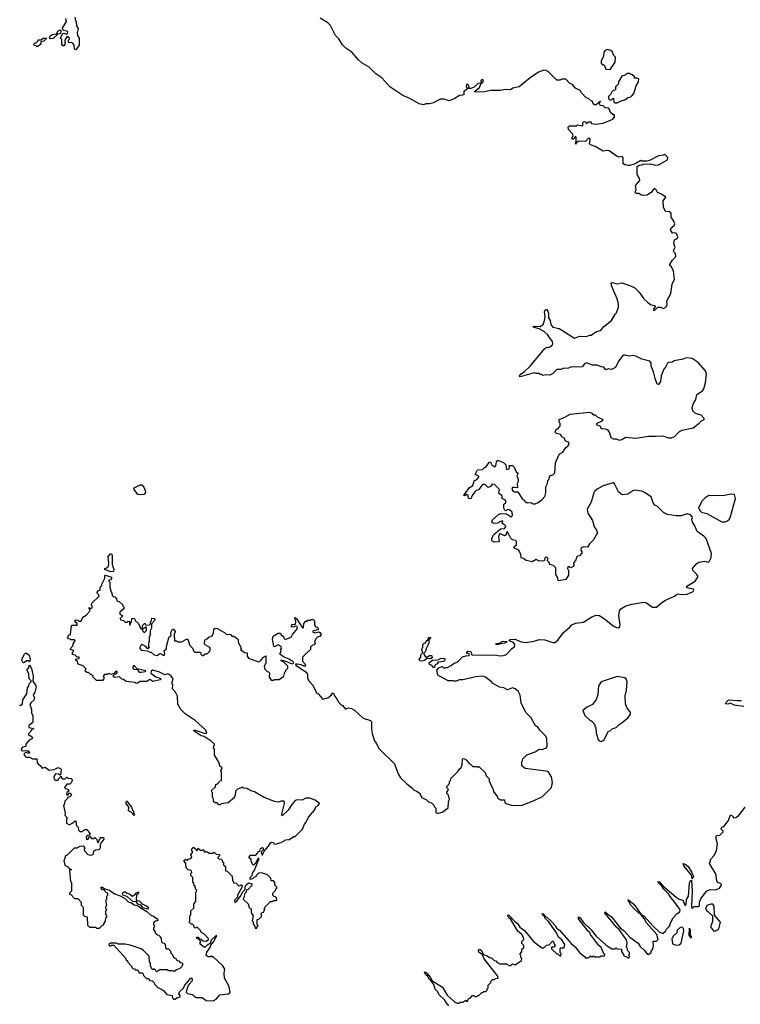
# Model space of a CAD drawing. Extents: x 2219101 to 2444320, y 201258 to 358766.
# Tile 114 of 256: x 2295357 to 2302653, y 291279 to 301254. Entities that reach past the tile are written whole.
import ezdxf

# ---------------------------------------------------------------- set-up
doc = ezdxf.new("R2010")
doc.units = 0

msp = doc.modelspace()

# ---------------------------------------------------------------- linework, layer by layer
at = {"layer": '0CON10XD'}
for points in [[(2295925, 300950), (2295910, 300955), (2295907.5, 300995), (2295898.3, 301008.3), (2295881.7, 301021.7), (2295855, 301020), (2295850, 301025), (2295850, 301045), (2295858.3, 301051.7), (2295860, 301065), (2295845, 301080), (2295835, 301080), (2295812.5, 301045), (2295813, 301023), (2295820, 301015), (2295805, 300990), (2295795, 300990), (2295783.3, 301005), (2295781.7, 301051.7), (2295770, 301065), (2295790, 301110), (2295805, 301116.7), (2295835, 301107.5), (2295840, 301115), (2295842.5, 301135), (2295803.8, 301143.8), (2295793.3, 301153.3), (2295790.7, 301169.3), (2295830, 301235), (2295822.5, 301265)], [(2295915, 301280), (2295923, 301243), (2295930, 301235), (2295933, 301193), (2295947.5, 301165), (2295940, 301125), (2295943, 301093), (2295960, 301065), (2295960, 300995), (2295925, 300950)], [(2300728.6, 298025), (2300701.4, 298065), (2300670.7, 298090.7), (2300615, 298122.9), (2300565, 298134.2), (2300552.5, 298145), (2300575, 298150), (2300625, 298145.7), (2300655.7, 298165), (2300670, 298205), (2300675.7, 298245), (2300668.8, 298295), (2300681.7, 298318.3), (2300695, 298316.7), (2300705, 298302.5), (2300711.7, 298281.7), (2300710, 298235), (2300727.5, 298205), (2300734.2, 298165), (2300755, 298140), (2300817.5, 298125), (2300975, 298027.5), (2301025, 298048.8), (2301095, 298044), (2301125, 298057.5), (2301141.7, 298058.3), (2301189.5, 298090.5), (2301235, 298104.3), (2301248.8, 298115), (2301266.1, 298143.9), (2301350, 298205), (2301385, 298270), (2301400, 298285), (2301419.3, 298340.7), (2301420, 298375), (2301407.3, 298427.3), (2301351.2, 298551.2), (2301343.8, 298585), (2301355, 298591.2), (2301405, 298577.5), (2301435, 298583.3), (2301455, 298587.5), (2301475, 298582.5), (2301535, 298562.5), (2301586.4, 298536.4), (2301627.5, 298495), (2301675, 298427.5), (2301715, 298387.5), (2301745, 298370), (2301790, 298355), (2301790, 298345), (2301772.5, 298325), (2301775, 298310), (2301785, 298307.5), (2301818.3, 298341.7), (2301845, 298340), (2301875, 298326.7), (2301898.3, 298341.7), (2301912.5, 298365), (2301910, 298405), (2301949.3, 298480.7), (2301963.3, 298575), (2301987.5, 298625), (2301977.5, 298705), (2301955, 298750), (2301940, 298765), (2301940, 298775), (2301962.5, 298815), (2302000, 298855), (2301996.2, 298885), (2301980.8, 298900.8), (2301976.2, 298915), (2301992.5, 298945), (2301980, 298985), (2301987.5, 299022.5), (2302015, 299038.8), (2302021.4, 299055), (2302006.3, 299086.3), (2301985, 299096), (2301965, 299092.5), (2301947.5, 299125), (2301952.5, 299145), (2301981.7, 299168.3), (2301988.8, 299185), (2301981.4, 299211.4), (2301954, 299254), (2301951.9, 299295), (2301935, 299308.9), (2301895, 299311.2), (2301873.8, 299355), (2301870.7, 299419.3), (2301897.5, 299455), (2301856.1, 299486.1), (2301815, 299502.5), (2301800.3, 299530.3), (2301785, 299541.2), (2301772.3, 299537.7), (2301753, 299507), (2301710, 299475), (2301665, 299473.3), (2301645, 299480), (2301625, 299493.8), (2301593.8, 299493.8), (2301586.7, 299505), (2301598.8, 299535), (2301592.5, 299575), (2301634.1, 299625.9), (2301630.8, 299645), (2301610, 299685), (2301607.5, 299765), (2301628.3, 299781.7), (2301655, 299782.5), (2301665, 299790), (2301745, 299792.5), (2301795, 299780), (2301825, 299782.5), (2301915, 299832.5), (2301918.3, 299858.3), (2301885, 299890), (2301875, 299880), (2301825, 299873.3), (2301735, 299827.5), (2301705, 299820), (2301655, 299820), (2301645, 299827.5), (2301586.7, 299793.3), (2301535, 299776.2), (2301516.4, 299776.4), (2301483.6, 299783.6), (2301467.5, 299795), (2301466, 299855), (2301457.1, 299867.1), (2301425, 299862), (2301405, 299867.1), (2301325.9, 299925.9), (2301305, 299928.8), (2301265, 299921.2), (2301185, 299970), (2301135.9, 299985.9), (2301126.4, 299996.4), (2301133.9, 300043.9), (2301125, 300053.8), (2301111.4, 300048.6), (2301085, 300020), (2301015, 300023.3), (2301002.5, 300017.5), (2300983, 299993), (2300992.5, 300025), (2300990, 300065), (2300985, 300070), (2300960, 300045), (2300950, 300045), (2300950, 300065), (2300960, 300075), (2300957.5, 300095), (2300915, 300140), (2300910, 300165), (2300923, 300177), (2300995, 300180), (2301005, 300190), (2301055, 300180), (2301060, 300185), (2301057.5, 300205), (2301065, 300217.5), (2301075, 300222.5), (2301085, 300217.5), (2301095, 300200), (2301115, 300217.5), (2301135, 300220), (2301145, 300202.5), (2301187, 300197), (2301265, 300204), (2301363.6, 300246.4), (2301380, 300265), (2301378.3, 300288.3), (2301365, 300290), (2301340, 300315), (2301330, 300345), (2301318.3, 300358.3), (2301285, 300360), (2301265, 300380), (2301232.5, 300385), (2301228.3, 300411.7), (2301238.3, 300428.3), (2301195, 300392.5), (2301175, 300390), (2301163, 300403), (2301155, 300430), (2301145, 300430), (2301117, 300457), (2301093.6, 300463.6), (2301043.6, 300513.6), (2301030, 300535), (2300985, 300560), (2300955, 300597.5), (2300927, 300607), (2300885, 300650), (2300845, 300650), (2300825, 300640), (2300795, 300642.5), (2300707.7, 300727.7), (2300685, 300740), (2300665, 300741.2), (2300608.8, 300721.2), (2300526.7, 300665), (2300415, 300573.8), (2300349.5, 300560.5), (2300326.4, 300543.6), (2300275, 300546.7), (2300225, 300536.7), (2300125, 300536.7), (2300063.6, 300523.6), (2299965, 300520), (2299960, 300525), (2300011.7, 300568.3), (2300030, 300610), (2300045, 300620), (2300051.7, 300641.7), (2300035, 300648), (2300024.2, 300635), (2300030, 300610), (2299995, 300606), (2299959.5, 300570.5), (2299925, 300556.7), (2299908.3, 300558.3), (2299900, 300565), (2299906.7, 300573.3), (2299902, 300592), (2299895, 300598.8), (2299881.7, 300598.3), (2299877, 300577), (2299890, 300555), (2299855, 300527.5), (2299853, 300497), (2299841.7, 300488.3), (2299810, 300485), (2299763.6, 300456.4), (2299705, 300433.3), (2299655, 300447.5), (2299615, 300447.5), (2299545, 300412.5), (2299505, 300402.5), (2299468.3, 300401.7), (2299445, 300392.5), (2299403, 300403), (2299306.1, 300456.1), (2299236.4, 300486.4), (2299103.6, 300573.6), (2299022.5, 300665), (2298964.1, 300704.1), (2298895, 300772.5), (2298825, 300813.3), (2298785, 300850), (2298721.2, 300925), (2298657.5, 300965), (2298625, 300997.5), (2298588.3, 301058.3), (2298553.9, 301093.9), (2298503.3, 301195), (2298475, 301223.3), (2298399.3, 301269.3)], [(2295665, 301060), (2295660, 301065), (2295665, 301090), (2295685, 301102.5), (2295728.3, 301111.7), (2295745, 301140), (2295765, 301150), (2295771.7, 301141.7), (2295770, 301115), (2295741.7, 301108.3), (2295695, 301063.3), (2295665, 301060)], [(2295535, 300980), (2295525, 300990), (2295501.7, 300991.7), (2295500, 301005), (2295511.7, 301018.3), (2295525, 301020), (2295540, 301035), (2295545, 301050), (2295575, 301050), (2295593.6, 301066.4), (2295630, 301065), (2295600, 301035), (2295571.7, 301028.3), (2295570, 301005), (2295535, 300980)], [(2301335, 300750), (2301387.5, 300825), (2301390, 300875), (2301370, 300895), (2301358.3, 300928.3), (2301341.7, 300941.7), (2301305, 300952.5), (2301285, 300942.5), (2301270, 300925), (2301267, 300883), (2301242.5, 300835), (2301242.5, 300815), (2301255, 300800), (2301265, 300800), (2301278.3, 300788.3), (2301291.7, 300751.7), (2301335, 300750)], [(2301385, 300410), (2301405, 300412.5), (2301445, 300432.5), (2301485, 300442.5), (2301513, 300467), (2301545, 300473.3), (2301555, 300482.5), (2301573.6, 300506.4), (2301600, 300585), (2301622.5, 300625), (2301623.9, 300653.9), (2301605, 300662.5), (2301583, 300663), (2301580, 300675), (2301555, 300700), (2301545, 300700), (2301535, 300710), (2301503, 300707), (2301487, 300693), (2301455, 300680), (2301420, 300625), (2301420, 300605), (2301390, 300575), (2301388.3, 300541.7), (2301355, 300530), (2301340, 300495), (2301320, 300475), (2301320, 300455), (2301331.7, 300441.7), (2301348.3, 300441.7), (2301365, 300460), (2301370, 300455), (2301371.7, 300421.7), (2301385, 300410)], [(2300645, 293860), (2300691.7, 293878.3), (2300697.5, 293895), (2300692.5, 293975), (2300679.3, 293999.3), (2300622.5, 294055), (2300607.5, 294085), (2300580.7, 294100.7), (2300535, 294180), (2300482.5, 294235), (2300432.5, 294335), (2300425, 294410), (2300403, 294453), (2300372.5, 294475), (2300345, 294486.2), (2300295, 294466.7), (2300260, 294485), (2300215, 294492.5), (2300145, 294533.3), (2300135, 294546.7), (2300072.3, 294592.3), (2300045, 294603.8), (2299975, 294596.2), (2299845, 294567.5), (2299805, 294566.7), (2299775, 294552.5), (2299755, 294552.5), (2299745, 294557.5), (2299695, 294557.5), (2299590, 294615), (2299580, 294665), (2299601.7, 294688.3), (2299635, 294700), (2299655, 294680), (2299665, 294690), (2299687, 294693), (2299725, 294710), (2299745, 294730), (2299795, 294752.5), (2299841.7, 294798.3), (2299875, 294810), (2299907, 294813), (2299910, 294825), (2299880, 294835), (2299895, 294857.1), (2299923.3, 294855), (2299935, 294820), (2300135, 294816.7), (2300175, 294821.2), (2300215, 294811.2), (2300255, 294813.3), (2300286.1, 294823.9), (2300340, 294885), (2300365, 294900), (2300368.6, 294925), (2300358.1, 294945), (2300311.7, 294961.7), (2300324, 294975), (2300375, 294978.9), (2300425, 294954.2), (2300475, 294943.3), (2300565, 294956.7), (2300615, 294976.2), (2300675, 294971.2), (2300755, 294946.2), (2300775, 294946.2), (2300805, 294966.7), (2300863.3, 295045), (2300923.9, 295096.1), (2300946.4, 295123.6), (2300985, 295140), (2301065, 295151.2), (2301150, 295205), (2301195, 295220), (2301228.6, 295218.6), (2301292.5, 295175), (2301365, 295113.3), (2301400, 295095), (2301416.4, 295093.6), (2301432.5, 295105), (2301436.1, 295123.9), (2301424, 295215), (2301430, 295265), (2301443.3, 295285), (2301494.6, 295315.4), (2301555, 295331.4), (2301673.6, 295353.6), (2301695, 295350), (2301765, 295303.8), (2301805, 295301.2), (2301859.5, 295350.5), (2301895, 295373.8), (2301985, 295413.3), (2302008.3, 295431.7), (2302025, 295436.7), (2302055, 295430), (2302115, 295433.3), (2302175, 295462.5), (2302182.5, 295475), (2302177.5, 295485), (2302110, 295500), (2302112.5, 295515), (2302195, 295565.8), (2302221.2, 295605), (2302223.3, 295615), (2302213.6, 295633.6), (2302173.3, 295675), (2302167.5, 295695), (2302213.6, 295746.4), (2302233, 295757), (2302295, 295770), (2302325, 295760), (2302337.5, 295765), (2302356.7, 295805), (2302360, 295845), (2302307.7, 295997.7), (2302285, 296022.5), (2302215, 296070), (2302192.5, 296125), (2302167.5, 296165), (2302162.5, 296195), (2302170, 296215), (2302148.3, 296238.3), (2302115, 296247.5), (2302055, 296227.5), (2302005, 296227.5), (2301915, 296242.5), (2301875, 296262.5), (2301815, 296322.5), (2301787, 296337), (2301769.3, 296359.3), (2301749.3, 296419.3), (2301683.8, 296463.8), (2301655, 296476), (2301585, 296486.2), (2301565, 296480), (2301515, 296446.2), (2301465, 296439.2), (2301445, 296447.5), (2301420.7, 296470.7), (2301380.7, 296550.7), (2301365, 296562.5), (2301265, 296532.5), (2301205, 296497.5), (2301177, 296473), (2301168.3, 296461.7), (2301142.5, 296365), (2301102.5, 296295), (2301110, 296255), (2301155, 296180), (2301173.3, 296115), (2301195, 296090), (2301207.5, 296055), (2301166.2, 295983.8), (2301124.4, 295945.6), (2301105, 295908.8), (2301065, 295914), (2301043.3, 295905), (2301033.3, 295885), (2301050, 295865), (2301049.5, 295850.5), (2301025, 295822.5), (2301005, 295820), (2300995, 295810), (2300987, 295783), (2300963, 295747), (2300966.7, 295725), (2300962.5, 295715), (2300935, 295700), (2300925, 295710), (2300905, 295710), (2300903.6, 295693.6), (2300912.5, 295675), (2300913, 295627), (2300885, 295582.5), (2300815, 295570), (2300807.5, 295575), (2300802.5, 295605), (2300783.8, 295635), (2300785, 295700), (2300760, 295725), (2300723.3, 295735), (2300716.7, 295755), (2300697.5, 295775), (2300706.7, 295796.7), (2300695, 295810), (2300677.5, 295805), (2300667, 295773), (2300615, 295770), (2300585, 295786.7), (2300545, 295762.5), (2300485, 295776), (2300456.1, 295796.1), (2300435, 295802.5), (2300430, 295835), (2300408.8, 295878.8), (2300375, 295896.2), (2300360, 295915), (2300387.5, 295932.5), (2300387, 295967), (2300377.5, 295977.5), (2300345, 295986.2), (2300325, 296003.8), (2300295, 296065.8), (2300285, 296057.5), (2300281.2, 296035), (2300265, 296024), (2300225, 296047.1), (2300215, 296043.8), (2300204.2, 296015.8), (2300210, 295975), (2300205, 295963.3), (2300162.3, 295962.3), (2300137.5, 295975), (2300137.5, 295995), (2300155, 296036.2), (2300225, 296097.5), (2300265, 296099.4), (2300278.1, 296115), (2300275.5, 296125.5), (2300243.3, 296155), (2300247, 296177), (2300225, 296172), (2300195.5, 296154.5), (2300155, 296148.8), (2300138, 296165), (2300145, 296186.2), (2300205, 296242.5), (2300225, 296250), (2300285, 296247.5), (2300325, 296220), (2300338.3, 296221.7), (2300346.2, 296235), (2300342.5, 296265), (2300315, 296290), (2300298.3, 296291.7), (2300275, 296280), (2300270, 296285), (2300260, 296305), (2300257.5, 296335), (2300260, 296345), (2300280, 296360), (2300280, 296375), (2300275, 296387.5), (2300242.5, 296405), (2300243.3, 296425), (2300237.5, 296435), (2300207.5, 296455), (2300213.9, 296493.9), (2300165, 296546.7), (2300141.7, 296548.3), (2300122.5, 296525), (2300105, 296516.2), (2300095, 296516.7), (2300075, 296538), (2300055, 296547.5), (2300036.2, 296535), (2300005, 296493.8), (2299975, 296482.5), (2299965, 296472.5), (2299938.8, 296435), (2299925, 296400), (2299901.7, 296401.7), (2299896.7, 296435), (2299885, 296442.5), (2299865, 296430), (2299852.5, 296435), (2299908.3, 296511.7), (2299943.3, 296535), (2299957.5, 296582.5), (2299985, 296597.5), (2300005, 296620), (2300005, 296630), (2299970, 296645), (2299992.5, 296695), (2300043.8, 296696.2), (2300055, 296710), (2300078, 296722), (2300095, 296752.5), (2300115, 296772.5), (2300125, 296772.5), (2300136.7, 296745), (2300167, 296723), (2300176.7, 296733.3), (2300183.9, 296776.1), (2300195, 296787.5), (2300205, 296787.5), (2300255, 296767.5), (2300280, 296745), (2300280.7, 296710.7), (2300288.3, 296698.3), (2300312.5, 296705), (2300317.5, 296727.5), (2300311.7, 296738.3), (2300346.1, 296736.1), (2300362.3, 296722.3), (2300383.6, 296673.6), (2300405, 296660), (2300390, 296635), (2300403.3, 296595), (2300403.3, 296575), (2300393.3, 296555), (2300397.5, 296515), (2300395, 296510), (2300365, 296516.2), (2300345, 296513.3), (2300338.8, 296505), (2300346.2, 296485), (2300365, 296470), (2300400, 296470), (2300445, 296400), (2300455, 296390), (2300465, 296390), (2300472.5, 296375), (2300495, 296358.8), (2300535, 296363.3), (2300555, 296350), (2300575, 296348.8), (2300607.7, 296362.3), (2300648.3, 296391.7), (2300674, 296425), (2300684, 296465), (2300685, 296520), (2300700, 296555), (2300703.3, 296585), (2300713.9, 296596.1), (2300725, 296632.5), (2300755, 296643.3), (2300775.8, 296664.2), (2300781.2, 296765), (2300816.4, 296843.6), (2300825, 296857.5), (2300855, 296872.5), (2300885, 296920), (2300906.4, 296933.6), (2300920, 296955), (2300913.3, 296973.3), (2300887.5, 296985), (2300877.5, 296995), (2300875, 297010), (2300847, 297027), (2300833, 297053), (2300793, 297063), (2300780, 297075), (2300790, 297105), (2300805, 297110), (2300830, 297135), (2300830, 297165), (2300820, 297175), (2300820, 297205), (2300875, 297227.5), (2300930.7, 297259.3), (2301125, 297277.5), (2301148.3, 297268.3), (2301161.7, 297251.7), (2301185, 297250), (2301205, 297230), (2301260, 297205), (2301246.1, 297183.9), (2301205, 297166.7), (2301193.3, 297153.3), (2301232.5, 297135), (2301245, 297114), (2301289.3, 297109.3), (2301307.7, 297097.7), (2301327.7, 297067.7), (2301342.7, 297022.7), (2301365, 297007.5), (2301395, 297006.2), (2301425, 296993.3), (2301455, 297000), (2301495, 297026), (2301595, 297015.8), (2301725, 297033.8), (2301794.2, 297035.8), (2301867.3, 297037.3), (2301925, 297018), (2301955, 297017.5), (2301985, 297032.5), (2302038.8, 297081.2), (2302064.1, 297095.9), (2302175, 297120), (2302237.5, 297165), (2302260.7, 297189.3), (2302286.4, 297203.6), (2302286.2, 297215), (2302255, 297246), (2302200, 297265), (2302171.7, 297291.7), (2302166.7, 297325), (2302178.8, 297365), (2302203, 297407), (2302214.3, 297455.7), (2302269.2, 297495), (2302283.1, 297515), (2302299.2, 297575), (2302309.2, 297665), (2302301.2, 297695), (2302225, 297780), (2302165, 297820), (2302105, 297828.8), (2302075, 297813.8), (2301983, 297797), (2301963.9, 297786.1), (2301925, 297781.2), (2301915, 297773.8), (2301896.2, 297735), (2301879.2, 297715), (2301851.9, 297645), (2301845, 297587.5), (2301825, 297558.8), (2301811.4, 297561.4), (2301789.7, 297619.7), (2301774.4, 297685), (2301748.8, 297745), (2301750, 297775), (2301736.7, 297795), (2301655, 297815.7), (2301593.9, 297846.1), (2301565, 297850.8), (2301535, 297846), (2301485, 297854), (2301475, 297853.8), (2301452.1, 297837.9), (2301421.2, 297795), (2301389.5, 297730.5), (2301348.3, 297711.7), (2301315, 297716.7), (2301295, 297707.5), (2301283.6, 297713.6), (2301270, 297735), (2301245, 297736.7), (2301205, 297752.5), (2301155, 297753.3), (2301095, 297776.7), (2301075, 297767.5), (2301051.7, 297738.3), (2300975, 297733.3), (2300945, 297737.5), (2300915, 297722.5), (2300855, 297720), (2300835, 297710), (2300795, 297710), (2300752.5, 297665), (2300725, 297653.3), (2300685, 297657.5), (2300655, 297650), (2300645, 297660), (2300625, 297660), (2300615, 297670), (2300585, 297670), (2300565, 297677.5), (2300425, 297636.7), (2300416.7, 297645), (2300425, 297660), (2300468.8, 297691.2), (2300525.9, 297744.1), (2300675, 297922.5), (2300693, 297937), (2300705, 297932.5), (2300725, 297941.2), (2300750.5, 297959.5), (2300756.2, 297975), (2300750.8, 297995), (2300728.6, 298025)], [(2296575, 296438.9), (2296554, 296445), (2296516, 296495), (2296512, 296505), (2296517, 296513), (2296575, 296542.5), (2296595, 296542), (2296615, 296518), (2296627.8, 296485), (2296628.9, 296465), (2296615, 296443.1), (2296575, 296438.9)], [(2302495, 296166.7), (2302515, 296173.3), (2302542.5, 296195), (2302555, 296220), (2302603.6, 296403.6), (2302593, 296443), (2302555, 296446.2), (2302495, 296433.3), (2302435, 296428.8), (2302335, 296433.3), (2302295, 296407.5), (2302263.6, 296376.4), (2302230, 296305), (2302240, 296295), (2302240, 296285), (2302260, 296265), (2302315, 296252.5), (2302465, 296167.5), (2302495, 296166.7)], [(2296275, 295659.4), (2296220, 295685), (2296220, 295695), (2296247, 295703), (2296257.5, 295715), (2296260, 295745), (2296251.4, 295815), (2296275, 295843.3), (2296285, 295842.5), (2296293.8, 295825), (2296293.3, 295735), (2296310, 295685), (2296305, 295663.8), (2296275, 295659.4)], [(2297132.5, 294155), (2297030.7, 294220.7), (2296987.5, 294265), (2296958.3, 294318.3), (2296955, 294400), (2296935, 294440), (2296903.6, 294473.6), (2296907.5, 294515), (2296900, 294525), (2296900, 294545), (2296910, 294575), (2296890.8, 294605), (2296871.7, 294621.7), (2296855.8, 294625.8), (2296825, 294618.1), (2296765, 294648.5), (2296702.5, 294665), (2296686.2, 294655), (2296683.8, 294633.8), (2296736.4, 294596.4), (2296780, 294585), (2296787.5, 294575), (2296780, 294565), (2296705, 294550), (2296675, 294570), (2296645, 294550), (2296575, 294550), (2296548.3, 294531.7), (2296535, 294530), (2296525, 294540), (2296435, 294550), (2296408.3, 294568.3), (2296391.7, 294571.7), (2296367, 294597), (2296315, 294590), (2296300, 294605), (2296311.7, 294618.3), (2296338.3, 294631.7), (2296346.2, 294645), (2296335, 294657.5), (2296308.3, 294631.7), (2296285, 294620), (2296255, 294630), (2296245, 294620), (2296215, 294620), (2296202.5, 294605), (2296210, 294595), (2296210, 294575), (2296195, 294560), (2296135, 294560), (2296100, 294595), (2296100, 294605), (2296085, 294620), (2296075, 294620), (2296055, 294640), (2296035, 294640), (2296020, 294655), (2296021.7, 294668.3), (2296030, 294675), (2295998.3, 294708.3), (2295950, 294725), (2295938.3, 294758.3), (2295921.7, 294761.7), (2295931.7, 294778.3), (2295958.3, 294781.7), (2295960, 294795), (2295935, 294800), (2295917, 294817), (2295891.7, 294821.7), (2295890, 294845), (2295900, 294855), (2295900, 294865), (2295870, 294875), (2295870, 294885), (2295897, 294913), (2295898.3, 294931.7), (2295917.5, 294965), (2295911.7, 294971.7), (2295875, 294970), (2295868.3, 294978.3), (2295851.7, 294981.7), (2295840, 294995), (2295848.3, 295001.7), (2295851.7, 295018.3), (2295870, 295025), (2295880, 295115), (2295885, 295120), (2295938.3, 295121.7), (2295938.3, 295138.3), (2295920, 295155), (2295920, 295175), (2295945, 295170), (2295955, 295160), (2295978.3, 295161.7), (2295995, 295200), (2296028.3, 295221.7), (2296067, 295263), (2296070, 295275), (2296060, 295285), (2296061.7, 295298.3), (2296075, 295290), (2296090, 295295), (2296090, 295315), (2296080, 295325), (2296090, 295345), (2296160, 295415), (2296157, 295427), (2296140, 295445), (2296140, 295455), (2296155, 295470), (2296170, 295475), (2296170, 295505), (2296187, 295523), (2296187.5, 295535), (2296217.5, 295595), (2296218.3, 295621.7), (2296225, 295627.5), (2296286.2, 295605), (2296287, 295593), (2296275, 295580), (2296260, 295575), (2296260, 295565), (2296270, 295555), (2296270, 295505), (2296283, 295453), (2296290, 295445), (2296291.7, 295421.7), (2296301.7, 295411.7), (2296318.3, 295408.3), (2296338.3, 295388.3), (2296341.7, 295371.7), (2296351.7, 295361.7), (2296365, 295360), (2296400, 295325), (2296400, 295315), (2296410, 295305), (2296410, 295285), (2296371.7, 295251.7), (2296371.7, 295231.7), (2296400, 295215), (2296373, 295187), (2296377.5, 295175), (2296407, 295167), (2296425, 295150), (2296445, 295150), (2296455, 295160), (2296468.3, 295158.3), (2296470, 295125), (2296475, 295120), (2296480, 295145), (2296490, 295155), (2296491.7, 295188.3), (2296515, 295190), (2296530, 295165), (2296558.3, 295138.3), (2296581.7, 295081.7), (2296600, 295080), (2296601.7, 295061.7), (2296615, 295050), (2296625, 295050), (2296640, 295065), (2296640, 295095), (2296635, 295100), (2296600, 295080), (2296601.7, 295118.3), (2296625, 295140), (2296635, 295120), (2296670, 295125), (2296680, 295135), (2296680, 295155), (2296690, 295165), (2296695, 295190), (2296717, 295187), (2296730, 295175), (2296690, 295135), (2296690.7, 295089.3), (2296678.3, 295061.7), (2296676.7, 295025), (2296667.5, 294995), (2296667.5, 294955), (2296660, 294935), (2296660, 294905), (2296670, 294895), (2296655, 294880), (2296633, 294903), (2296605, 294920), (2296585, 294922.5), (2296572.5, 294895), (2296573, 294883), (2296585, 294867.5), (2296651.7, 294861.7), (2296675, 294847.5), (2296687.5, 294847.5), (2296718.3, 294818.3), (2296747, 294813), (2296775, 294832.5), (2296797, 294827), (2296815, 294812.5), (2296820, 294815), (2296826.2, 294825), (2296820, 294865), (2296835, 294872.5), (2296842.5, 294885), (2296842.5, 294905), (2296868.3, 294991.7), (2296873.8, 295006.2), (2296890, 295015), (2296887.5, 295045), (2296905, 295080), (2296915, 295080), (2296932.5, 295055), (2296920, 295025), (2296925, 294960), (2296945, 294960), (2296955, 294950), (2296995, 294950), (2297045, 294980), (2297058.3, 294978.3), (2297075, 294920), (2297110, 294885), (2297115, 294860), (2297128.3, 294848.3), (2297187, 294847), (2297190, 294825), (2297203, 294813), (2297215, 294812.5), (2297235, 294830), (2297255, 294830), (2297275, 294850), (2297287.5, 294875), (2297283, 294893), (2297235, 294920), (2297227.5, 294935), (2297231.7, 294968.3), (2297241.7, 294978.3), (2297258.3, 294981.7), (2297271.7, 294998.3), (2297308.3, 295011.7), (2297311.7, 295028.3), (2297320, 295035), (2297321.7, 295078.3), (2297335, 295090), (2297355, 295086.7), (2297430, 295045), (2297448.3, 295028.3), (2297490, 295025), (2297505, 295010), (2297525, 295007.5), (2297560, 294985), (2297567.5, 294975), (2297568.3, 294948.3), (2297597, 294897), (2297600, 294885), (2297593, 294873), (2297633, 294843), (2297658.3, 294838.3), (2297660, 294805), (2297672.5, 294785), (2297775, 294750), (2297799.3, 294760.7), (2297825, 294797.5), (2297848.3, 294808.3), (2297850, 294735), (2297832.5, 294705), (2297840, 294675), (2297861.7, 294651.7), (2297878.3, 294648.3), (2297887.5, 294635), (2297882.5, 294595), (2297901.7, 294561.7), (2297927, 294563), (2297935, 294570), (2297985, 294570), (2298030, 294605), (2298040, 294645), (2298050, 294655), (2298050, 294665), (2298070, 294685), (2298070, 294705), (2298028.3, 294748.3), (2298010, 294755), (2298001.7, 294768.3), (2298047, 294757), (2298115, 294727.5), (2298132.5, 294735), (2298125, 294747.5), (2298086.1, 294776.1), (2298035, 294797.5), (2297993.6, 294823.6), (2297992.5, 294835), (2298002.5, 294855), (2298000, 294875), (2298007.5, 294885), (2298002.5, 294905), (2297975, 294922.5), (2297935, 294900), (2297928.3, 294908.3), (2297917.5, 294975), (2297921.7, 295008.3), (2297975, 295040), (2297998.3, 295038.3), (2298003.6, 295023.6), (2298027, 295007), (2298035, 294980), (2298061.7, 294981.7), (2298105, 294997.5), (2298117.5, 295025), (2298170, 295085), (2298165, 295106.7), (2298145, 295110), (2298137, 295103), (2298115, 295100), (2298110, 295105), (2298111.7, 295128.3), (2298148.8, 295131.2), (2298151.2, 295155), (2298143.3, 295196.7), (2298159.3, 295189.3), (2298185, 295142.5), (2298225, 295090), (2298230, 295095), (2298233, 295137), (2298255, 295160), (2298268.3, 295161.7), (2298275, 295170), (2298305, 295170), (2298311.7, 295178.3), (2298325, 295180), (2298340, 295165), (2298340, 295125), (2298350, 295115), (2298351.7, 295101.7), (2298368.3, 295098.3), (2298378.3, 295088.3), (2298380, 295075), (2298325, 295060), (2298321.7, 295051.7), (2298345, 295042.5), (2298385, 295052.5), (2298396.4, 295046.4), (2298407.5, 295025), (2298400, 295010), (2298371.7, 294998.3), (2298351.7, 294978.3), (2298348.3, 294961.7), (2298340, 294955), (2298348.3, 294931.7), (2298338.3, 294921.7), (2298321.7, 294918.3), (2298301.7, 294898.3), (2298300, 294875), (2298255, 294830), (2298220, 294795), (2298220, 294755), (2298247.5, 294725), (2298250, 294705), (2298235, 294703.3), (2298205, 294720), (2298165, 294726.7), (2298150, 294725), (2298152.5, 294715), (2298256.7, 294645), (2298270, 294625), (2298271.7, 294591.7), (2298281.2, 294561.2), (2298320, 294515), (2298365, 294430), (2298380, 294425), (2298425, 294370), (2298475, 294382.5), (2298510, 294410), (2298525, 294430), (2298535, 294430), (2298543, 294403), (2298562.5, 294385), (2298587, 294337), (2298615, 294310), (2298626.4, 294306.4), (2298655, 294270), (2298685, 294282.5), (2298717, 294277), (2298745, 294260), (2298835, 294177.5), (2298910, 294155), (2298920, 294145), (2298917.5, 294065), (2298928.3, 294008.3), (2298948.3, 293948.3), (2298967.5, 293925), (2298997, 293867), (2299150, 293715), (2299187.5, 293615), (2299213.6, 293573.6), (2299275, 293512.5), (2299336.4, 293466.4), (2299343.6, 293453.6), (2299375, 293440), (2299410, 293415), (2299410, 293405), (2299430, 293375), (2299475, 293350), (2299495, 293330), (2299525, 293320), (2299548.3, 293298.3), (2299551.7, 293281.7), (2299570, 293265), (2299570, 293225), (2299582.5, 293212.5), (2299633.6, 293226.4), (2299695, 293270), (2299700, 293335), (2299707.5, 293355), (2299697, 293397), (2299680, 293415), (2299681.7, 293428.3), (2299700, 293455), (2299681.7, 293471.7), (2299680, 293485), (2299710, 293515), (2299710, 293535), (2299720, 293545), (2299721.7, 293568.3), (2299795, 293640), (2299800, 293655), (2299825, 293680), (2299836.7, 293705), (2299840, 293765), (2299855, 293770), (2299876.4, 293756.4), (2299910, 293715), (2299925, 293710), (2299945, 293690), (2299985, 293690), (2299995, 293680), (2300005, 293690), (2300068.3, 293628.3), (2300080, 293595), (2300110, 293565), (2300110, 293535), (2300120, 293525), (2300120, 293515), (2300147, 293467), (2300152.5, 293435), (2300190, 293385), (2300195, 293370), (2300225, 293352.5), (2300265, 293350), (2300270, 293325), (2300280, 293315), (2300345, 293293.8), (2300443, 293297), (2300565, 293342.5), (2300650, 293385), (2300742.5, 293475), (2300752.5, 293525), (2300742.5, 293585), (2300707, 293637), (2300475, 293666.7), (2300442.5, 293695), (2300440, 293725), (2300450, 293765), (2300490, 293805), (2300575, 293837.5), (2300615, 293862.5), (2300645, 293860)], [(2299425, 294754.2), (2299408.3, 294758.3), (2299401.2, 294775), (2299417.5, 294795), (2299417.5, 294815), (2299425, 294830), (2299440, 294845), (2299430, 294865), (2299433, 294887), (2299440, 294895), (2299440, 294925), (2299452.5, 294937.5), (2299465, 294940), (2299471.7, 294958.3), (2299492.5, 294975), (2299497.5, 294995), (2299515, 294996.7), (2299515.8, 294984.2), (2299498.3, 294971.7), (2299500.5, 294939.5), (2299473.3, 294885), (2299466.2, 294853.8), (2299450, 294835), (2299450, 294825), (2299465, 294800), (2299485, 294800), (2299505, 294813.3), (2299523, 294813), (2299530, 294810), (2299533.3, 294795), (2299519.5, 294780.5), (2299477.5, 294782.5), (2299457, 294763), (2299425, 294754.2)], [(2300205, 294924.4), (2300178.8, 294925), (2300184, 294936), (2300215, 294937.5), (2300245, 294957.5), (2300290, 294955), (2300283.8, 294945), (2300265, 294936.7), (2300205, 294924.4)], [(2295395, 294740), (2295385, 294747.5), (2295380, 294775), (2295403.8, 294825), (2295415, 294836.7), (2295425, 294836.7), (2295453.8, 294815), (2295461.7, 294768.3), (2295455, 294750), (2295447.5, 294757.5), (2295425, 294758.8), (2295405, 294743.3), (2295395, 294740)], [(2299555, 294690), (2299545, 294690), (2299530, 294710), (2299505, 294722.5), (2299501.2, 294735), (2299510, 294745), (2299535, 294764), (2299589.3, 294770.7), (2299622.9, 294787.1), (2299662.5, 294782.5), (2299660, 294765), (2299647.7, 294752.3), (2299593.6, 294746.4), (2299582.5, 294727.5), (2299560, 294715), (2299555, 294690)], [(2295355, 294310), (2295375, 294310), (2295385.8, 294324.2), (2295388.8, 294365), (2295428, 294425), (2295434.3, 294485.7), (2295450, 294505), (2295453.9, 294526.1), (2295472.5, 294545), (2295472.5, 294555), (2295453.3, 294575), (2295449.2, 294625), (2295431.2, 294665), (2295433.8, 294676.2), (2295447.5, 294685), (2295455, 294720), (2295475, 294680), (2295494.2, 294605), (2295490.7, 294550.7), (2295516.7, 294515), (2295522, 294495), (2295508.8, 294441.2), (2295492, 294415), (2295507.5, 294385), (2295498.8, 294361.2), (2295468, 294335), (2295458.8, 294315), (2295476.7, 294266.7), (2295477.5, 294227.5), (2295490, 294205), (2295490, 294135), (2295450, 294105), (2295450, 294085), (2295500, 294075), (2295475, 294060), (2295463, 294037), (2295445, 294020), (2295445, 294010), (2295455, 294002.5), (2295476.4, 293996.4), (2295487, 293973), (2295452.5, 293955), (2295420, 293915), (2295418.3, 293891.7), (2295385, 293883.3), (2295371.2, 293865), (2295374.2, 293854.2), (2295385, 293847.5), (2295435, 293850), (2295441.7, 293841.7), (2295458.3, 293838.3), (2295445, 293820), (2295425, 293830), (2295411.7, 293828.3), (2295400, 293815), (2295407.5, 293795), (2295423, 293783), (2295455, 293782.5), (2295485, 293766.7), (2295530, 293765), (2295533.3, 293725), (2295553.6, 293703.6), (2295565, 293700), (2295585, 293672.5), (2295615, 293682.5), (2295655, 293650), (2295705, 293656.7), (2295745, 293677.5), (2295768.3, 293668.3), (2295777.5, 293655), (2295770, 293605), (2295765, 293600), (2295752.5, 293612.5), (2295720, 293615), (2295702.5, 293585), (2295705, 293560), (2295715, 293550), (2295745, 293550), (2295750, 293565), (2295775, 293590), (2295780, 293575), (2295793.6, 293563.6), (2295817, 293563), (2295835, 293580), (2295845, 293570), (2295877, 293567), (2295885, 293560), (2295887.5, 293545), (2295878.3, 293521.7), (2295865, 293510), (2295835, 293510), (2295810, 293475), (2295820, 293465), (2295850, 293455), (2295850, 293435), (2295832.5, 293425), (2295830, 293405), (2295835, 293400), (2295848.3, 293401.7), (2295855, 293420), (2295868.3, 293418.3), (2295880, 293405), (2295870, 293385), (2295840, 293375), (2295840, 293365), (2295813, 293337), (2295807, 293303), (2295800, 293295), (2295817.5, 293215), (2295812.5, 293195), (2295840, 293165), (2295830, 293155), (2295830, 293115), (2295855, 293100), (2295865, 293102.5), (2295893.6, 293116.4), (2295918.3, 293138.3), (2295930, 293125), (2295930, 293095), (2295950, 293075), (2295953, 293043), (2295965, 293030), (2295985, 293030), (2296015, 293050), (2296035, 293050), (2296068.3, 293008.3), (2296068.3, 292991.7), (2296045, 292990), (2296030, 292975), (2296031.7, 292951.7), (2296045, 292950), (2296058.3, 292961.7), (2296061.7, 292978.3), (2296068.3, 292978.3), (2296085, 292960), (2296105, 292960), (2296118.3, 292968.3), (2296138.3, 292948.3), (2296145, 292920), (2296158.3, 292921.7), (2296160, 292945), (2296170, 292955), (2296171.7, 292968.3), (2296205, 292970), (2296207, 292953), (2296178.3, 292911.7), (2296172.5, 292897.5), (2296172.5, 292865), (2296160, 292845), (2296125, 292840), (2296105, 292827.5), (2296096.4, 292793.6), (2296075, 292787.5), (2296050, 292795), (2296015, 292830), (2296012.5, 292855), (2296020, 292865), (2296005, 292880), (2295965, 292876.7), (2295935, 292862.5), (2295908.3, 292861.7), (2295838.3, 292791.7), (2295820, 292785), (2295811.7, 292748.3), (2295802.5, 292735), (2295815, 292690), (2295845, 292672.5), (2295861.7, 292651.7), (2295880, 292645), (2295860, 292635), (2295870, 292525), (2295880, 292515), (2295880, 292425), (2295860, 292405), (2295860, 292395), (2295878.3, 292388.3), (2295911.7, 292351.7), (2295945, 292350), (2295980, 292315), (2295980, 292285), (2296000, 292265), (2296000, 292185), (2296011.7, 292171.7), (2296040, 292165), (2296041.7, 292081.7), (2296065, 292060), (2296125, 292060), (2296135, 292050), (2296165, 292050), (2296195, 292080), (2296210, 292085), (2296210, 292095), (2296227, 292123), (2296230, 292155), (2296240, 292165), (2296238.3, 292178.3), (2296230, 292185), (2296230, 292225), (2296240, 292235), (2296230, 292245), (2296233, 292277), (2296240, 292285), (2296230, 292335), (2296240, 292345), (2296240, 292375), (2296250, 292385), (2296250, 292405), (2296235, 292410), (2296208.3, 292438.3), (2296195, 292440), (2296182.5, 292455), (2296180, 292465), (2296185, 292467.5), (2296196.1, 292466.1), (2296218.3, 292448.3), (2296265.9, 292435.9), (2296315, 292400), (2296375, 292376.7), (2296427.5, 292347.5), (2296455, 292316.2), (2296488.6, 292308.6), (2296515, 292286.7), (2296557, 292277), (2296585, 292253.3), (2296645, 292221.2)], [(2296585, 294643.3), (2296629.3, 294650.7), (2296635, 294657.5), (2296547.5, 294677.5), (2296515, 294712.5), (2296505, 294706.7), (2296503.8, 294685), (2296515, 294673.3), (2296545, 294670), (2296565, 294643.3), (2296585, 294643.3)], [(2301245, 293942.5), (2301270, 293955), (2301320, 294045), (2301335, 294050), (2301355, 294070), (2301396.4, 294083.6), (2301427.5, 294115), (2301468.3, 294141.7), (2301517.5, 294185), (2301541.7, 294218.3), (2301540, 294235), (2301503.3, 294285), (2301488.8, 294325), (2301486.1, 294403.9), (2301499.5, 294460.5), (2301506.2, 294545), (2301496.7, 294575), (2301485, 294586.2), (2301405, 294600), (2301245, 294546.7), (2301216.7, 294505), (2301212, 294415), (2301195, 294367.5), (2301155, 294317.5), (2301095, 294287.5), (2301060, 294255), (2301080, 294205), (2301135, 294150), (2301145, 294150), (2301180, 294115), (2301180, 294095), (2301190, 294085), (2301192.5, 294025), (2301213, 293963), (2301225, 293950), (2301245, 293942.5)], [(2302690, 294295), (2302590.7, 294310.7), (2302555, 294329.6), (2302525, 294320), (2302502.1, 294322.1), (2302512.3, 294345), (2302535, 294363.5), (2302624.1, 294355.9), (2302665, 294355.8)], [(2296645, 292221.2), (2296689.3, 292179.3), (2296706, 292176), (2296753.3, 292145), (2296755, 292130), (2296721.7, 292118.3), (2296710, 292105), (2296710, 292085), (2296720, 292075), (2296718.3, 292061.7), (2296710, 292055), (2296710, 292035), (2296730, 292015), (2296730, 292005), (2296741.7, 291991.7), (2296751.7, 291981.7), (2296768.3, 291978.3), (2296777, 291967), (2296790, 291945), (2296791.7, 291911.7), (2296801.7, 291901.7), (2296818.3, 291898.3), (2296830, 291885), (2296831.7, 291851.7), (2296845, 291840), (2296865, 291840), (2296880, 291825), (2296890, 291795), (2296908.3, 291778.3), (2296911.7, 291761.7), (2296925, 291750), (2296938.3, 291748.3), (2296941.7, 291731.7), (2296951.7, 291721.7), (2296968.3, 291718.3), (2296981.7, 291701.7), (2296998.3, 291698.3), (2297008.3, 291688.3), (2296998.3, 291661.7), (2296978.3, 291641.7), (2296945, 291630), (2296925, 291612.5), (2296905, 291620), (2296865, 291620), (2296855, 291630), (2296775, 291630), (2296745, 291610), (2296718.3, 291638.3), (2296705, 291630), (2296691.7, 291641.7), (2296688.3, 291658.3), (2296680, 291665), (2296680, 291695), (2296670, 291705), (2296667, 291767), (2296610, 291825), (2296585, 291842.5), (2296475, 291877.5), (2296425, 291887.5), (2296355, 291890), (2296335, 291900), (2296275, 291900), (2296260, 291885), (2296261.7, 291871.7), (2296275, 291870), (2296285, 291880), (2296308.3, 291878.3), (2296430, 291745), (2296430, 291735), (2296448.3, 291718.3), (2296450, 291705), (2296490, 291665), (2296491.7, 291651.7), (2296501.7, 291641.7), (2296518.3, 291638.3), (2296525, 291630), (2296548.3, 291628.3), (2296565, 291600), (2296598.3, 291598.3), (2296608.3, 291588.3), (2296611.7, 291571.7), (2296641.7, 291541.7), (2296665, 291540), (2296671.7, 291521.7), (2296698.3, 291518.3), (2296718.3, 291498.3), (2296720, 291485), (2296760, 291445), (2296787, 291437), (2296816.7, 291416.7), (2296845, 291380), (2296900, 291370), (2296903.3, 291343.3), (2296913, 291333), (2296927, 291333), (2296955, 291350), (2296980, 291355), (2296980, 291365), (2296966.7, 291385), (2296973.8, 291405), (2297016, 291444), (2297030, 291475), (2297075, 291527.5), (2297087.5, 291545), (2297099.3, 291549.3), (2297101.7, 291518.3), (2297072.5, 291485), (2297052.5, 291445), (2297041.7, 291401.7), (2297055, 291390), (2297105, 291380), (2297125, 291357.5), (2297145, 291350), (2297205, 291347.8), (2297245, 291317.5), (2297315, 291314.4), (2297345, 291332), (2297384.6, 291375.4), (2297472.5, 291385), (2297485.8, 291394.2), (2297488, 291405), (2297473.3, 291465), (2297430, 291545), (2297426.7, 291595), (2297432.5, 291635), (2297415, 291670), (2297315, 291760), (2297301.7, 291761.7), (2297295, 291770), (2297285, 291760), (2297265, 291760), (2297243.8, 291775), (2297251.7, 291808.3), (2297284, 291855), (2297292.3, 291877.7), (2297323.8, 291915), (2297330.8, 291939.2), (2297348.8, 291965), (2297348.3, 291978.3), (2297292.5, 291927.5), (2297288, 291902), (2297279.2, 291890.8), (2297257.5, 291882.5), (2297235, 291860), (2297225, 291860), (2297185, 291890), (2297182.5, 291905), (2297190, 291915), (2297168.3, 291938.3), (2297150, 291945), (2297151.7, 291958.3), (2297165, 291960), (2297181.7, 291941.7), (2297195, 291940), (2297213, 291923), (2297245, 291917.5), (2297270, 291935), (2297270, 291945), (2297220, 291995), (2297200, 292005), (2297190, 292015), (2297190, 292025), (2297155, 292060), (2297131.7, 292051.7), (2297121.7, 292061.7), (2297118.3, 292078.3), (2297105, 292090), (2297091.7, 292091.7), (2297070, 292115), (2297080, 292125), (2297080, 292175), (2297090, 292185), (2297090, 292225), (2297120, 292255), (2297120, 292295), (2297140, 292325), (2297140, 292415), (2297148.3, 292421.7), (2297150, 292435), (2297141.7, 292441.7), (2297128.3, 292478.3), (2297120, 292485), (2297120, 292505), (2297110, 292515), (2297110, 292565), (2297090, 292585), (2297090, 292605), (2297100, 292615), (2297097, 292627), (2297085, 292640), (2297061.7, 292641.7), (2297041.7, 292661.7), (2297040, 292705), (2297020, 292735), (2297035, 292750), (2297041.7, 292741.7), (2297055, 292740), (2297061.7, 292748.3), (2297078.3, 292751.7), (2297098.3, 292771.7), (2297090, 292795), (2297110, 292825), (2297100, 292835), (2297100, 292855), (2297115, 292870), (2297121.7, 292861.7), (2297138.3, 292858.3), (2297145, 292840), (2297158.3, 292841.7), (2297165, 292860), (2297185, 292840), (2297205, 292840), (2297218.3, 292848.3), (2297221.7, 292831.7), (2297235, 292820), (2297245, 292830), (2297275, 292810), (2297315, 292810), (2297325, 292820), (2297345, 292800), (2297378.3, 292798.3), (2297380, 292785), (2297361.7, 292768.3), (2297361.7, 292761.7), (2297371.7, 292751.7), (2297395, 292750), (2297408.3, 292738.3), (2297411.7, 292721.7), (2297420, 292715), (2297421.7, 292691.7), (2297440, 292675), (2297441.7, 292631.7), (2297458.3, 292628.3), (2297508.3, 292578.3), (2297510, 292535), (2297518.3, 292528.3), (2297521.7, 292511.7), (2297548.3, 292508.3), (2297575, 292480), (2297588.3, 292481.7), (2297595, 292490), (2297610, 292485), (2297607, 292463), (2297563.3, 292386.7), (2297563.3, 292365), (2297532.5, 292335), (2297535, 292310), (2297556.4, 292323.6), (2297592.5, 292375), (2297615, 292420), (2297638.3, 292441.7), (2297640.7, 292469.3), (2297650.7, 292489.3), (2297675, 292510), (2297708.3, 292498.3), (2297708.3, 292481.7), (2297668.3, 292441.7), (2297651.7, 292438.3), (2297650, 292415), (2297633, 292397), (2297630, 292365), (2297621.7, 292358.3), (2297620, 292345), (2297668.3, 292298.3), (2297681.7, 292261.7), (2297700, 292245), (2297700, 292205), (2297720, 292175), (2297710, 292125), (2297720, 292115), (2297720, 292095), (2297738.3, 292068.3), (2297741.7, 292051.7), (2297758.3, 292051.7), (2297761.7, 292068.3), (2297770, 292075), (2297760, 292085), (2297761.7, 292138.3), (2297778.3, 292141.7), (2297808.3, 292171.7), (2297800, 292185), (2297801.7, 292198.3), (2297811.7, 292208.3), (2297828.3, 292211.7), (2297831.7, 292228.3), (2297840, 292235), (2297830, 292245), (2297838.3, 292251.7), (2297841.7, 292268.3), (2297881.7, 292308.3), (2297895, 292320), (2297915, 292320), (2297925, 292330), (2297955, 292330), (2297960, 292335), (2297958.3, 292358.3), (2297948.3, 292368.3), (2297931.7, 292371.7), (2297920, 292385), (2297920, 292405), (2297948.3, 292431.7), (2297951.7, 292448.3), (2297960, 292455), (2297960, 292465), (2297940, 292485), (2297940, 292515), (2297925, 292530), (2297901.7, 292531.7), (2297898.3, 292558.3), (2297865, 292590), (2297805, 292610), (2297773, 292607), (2297750, 292585), (2297748.3, 292571.7), (2297731.7, 292568.3), (2297715, 292550), (2297690, 292545), (2297690, 292565), (2297710, 292585), (2297713, 292607), (2297735, 292640), (2297780, 292755), (2297775, 292760), (2297765, 292750), (2297748.3, 292711.7), (2297725, 292690), (2297711.7, 292701.7), (2297708.3, 292718.3), (2297700, 292725), (2297700, 292745), (2297681.7, 292761.7), (2297680, 292775), (2297695, 292790), (2297748.3, 292791.7), (2297767, 292813), (2297771.7, 292828.3), (2297788.3, 292831.7), (2297793.6, 292856.4), (2297815, 292866.7), (2297821.7, 292861.7), (2297822.5, 292845), (2297800, 292825), (2297810, 292795), (2297816.1, 292793.9), (2297830.5, 292829.5), (2297875, 292882.5), (2297895, 292916.7), (2297905, 292922.5), (2297925, 292920), (2297930, 292905), (2297945, 292902.5), (2298005, 292920), (2298053, 292947), (2298085, 292950), (2298131.7, 292978.3), (2298145, 292980), (2298220, 293055), (2298240, 293105), (2298257, 293123), (2298282.5, 293175), (2298342.5, 293245), (2298355, 293280), (2298380, 293295), (2298392.5, 293315), (2298347.7, 293347.7), (2298295, 293366.2), (2298253.6, 293366.4), (2298218.3, 293348.3), (2298165, 293352.5), (2298145, 293343.3), (2298112.5, 293305), (2298075.4, 293244.6), (2298015, 293190), (2298012, 293205), (2298038.8, 293315), (2298035, 293337.5), (2298003.6, 293336.4), (2297975, 293327.5), (2297935, 293332.5), (2297826.7, 293376.7), (2297735, 293432.5), (2297708.3, 293438.3), (2297657, 293467), (2297625, 293470), (2297615, 293480), (2297561.7, 293458.3), (2297541.7, 293438.3), (2297540, 293395), (2297531.7, 293388.3), (2297530, 293375), (2297468.3, 293321.7), (2297395, 293310), (2297385, 293300), (2297371.7, 293301.7), (2297355, 293320), (2297335, 293320), (2297320, 293335), (2297320, 293365), (2297310, 293375), (2297310, 293425), (2297301.7, 293431.7), (2297300, 293445), (2297338.3, 293481.7), (2297341.7, 293508.3), (2297355, 293510), (2297381.7, 293538.3), (2297400, 293545), (2297400, 293635), (2297392.5, 293645), (2297407.5, 293675), (2297383, 293693), (2297377, 293727), (2297330, 293805), (2297330, 293865), (2297320, 293875), (2297323, 293897), (2297330, 293905), (2297327.5, 293915), (2297296.2, 293945), (2297225, 293992), (2297195, 293998.9), (2297122, 294045), (2297120, 294055), (2297135, 294057.1), (2297235, 294022.5), (2297250, 294025), (2297240, 294055), (2297132.5, 294155)], [(2296515, 293193.3), (2296486.4, 293226.4), (2296460, 293240), (2296462.5, 293275), (2296434, 293315), (2296435, 293330), (2296445, 293340), (2296450, 293325), (2296490, 293275), (2296500, 293245), (2296510, 293235), (2296510, 293215), (2296520, 293205), (2296515, 293193.3)], [(2299702.5, 291265), (2299670.6, 291300.6), (2299658, 291325), (2299600.3, 291380.3), (2299588.9, 291405), (2299563.3, 291433.3), (2299549.1, 291479.1), (2299520, 291520), (2299505, 291530), (2299489.7, 291559.7), (2299465, 291582.5), (2299455, 291610), (2299475, 291600), (2299515, 291551.2), (2299530.8, 291520.8), (2299638.3, 291451.7), (2299685, 291371.2), (2299760, 291305), (2299785, 291290), (2299805, 291290), (2299815, 291300), (2299845, 291300), (2299875, 291320), (2299881.7, 291311.7), (2299895, 291310), (2299901.7, 291338.3), (2299918.3, 291341.7), (2299941.7, 291368.3), (2299955, 291370), (2299965, 291360), (2299985, 291360), (2299995, 291370), (2300005, 291370), (2300035, 291400), (2300045, 291400), (2300055, 291410), (2300075, 291410), (2300088.3, 291421.7), (2300090, 291435), (2300100, 291445), (2300100, 291475), (2300128.3, 291501.7), (2300131.7, 291518.3), (2300145, 291530), (2300165, 291530), (2300175, 291540), (2300200, 291545), (2300196.2, 291565), (2300060.2, 291740.2), (2300041.7, 291781.7), (2300005, 291806.7), (2300000.6, 291825), (2300013, 291837), (2300028.1, 291828.1), (2300052.5, 291782.5), (2300089.5, 291769.5), (2300115, 291752.5), (2300135, 291750), (2300161.7, 291721.7), (2300178.3, 291718.3), (2300191.7, 291701.7), (2300205, 291700), (2300215, 291690), (2300285, 291690), (2300291.7, 291681.7), (2300325, 291670), (2300345, 291690), (2300375, 291680), (2300438.3, 291721.7), (2300440, 291745), (2300430, 291755), (2300430, 291775), (2300420, 291785), (2300440, 291815), (2300441.7, 291838.3), (2300460, 291855), (2300460, 291875), (2300440, 291895), (2300440, 291915), (2300460, 291935), (2300457.5, 291955), (2300440, 291985), (2300401.2, 292021.2), (2300328.1, 292138.1), (2300308, 292155), (2300300, 292175), (2300305, 292186), (2300374.2, 292114.2), (2300397.6, 292097.6), (2300421.7, 292061.7), (2300467.1, 292027.1), (2300560, 291915), (2300645, 291850), (2300665, 291850), (2300691.7, 291878.3), (2300718.3, 291881.7), (2300751.7, 291918.3), (2300758.3, 291918.3), (2300770, 291885), (2300780, 291875), (2300765, 291860), (2300741.7, 291858.3), (2300741.7, 291841.7), (2300795, 291790), (2300805, 291790), (2300825, 291770), (2300835, 291770), (2300840, 291795), (2300830, 291805), (2300830, 291845), (2300835, 291850), (2300868.3, 291851.7), (2300876.7, 291885), (2300845, 291932.5), (2300816, 291956), (2300785, 292013.3), (2300709.4, 292119.4), (2300682, 292145), (2300670, 292170), (2300650, 292185), (2300647.5, 292195), (2300655, 292200), (2300677.5, 292167.5), (2300695, 292162), (2300745, 292114), (2300782, 292075), (2300792.1, 292052.1), (2300822.1, 292032.1), (2300942, 291895), (2300981.7, 291861.7), (2301025, 291803.3), (2301080, 291760), (2301085, 291750), (2301115, 291750), (2301135, 291770), (2301145, 291760), (2301155, 291760), (2301165, 291770), (2301175, 291760), (2301235, 291760), (2301245, 291770), (2301278.3, 291771.7), (2301280, 291785), (2301271.7, 291791.7), (2301243.3, 291855), (2301217.3, 291877.3), (2301136, 291985), (2301128.3, 292008.3), (2301111.1, 292021.1), (2301015, 292143.8), (2301015, 292166), (2301031.2, 292155), (2301061.7, 292111.7), (2301143.8, 292035), (2301195, 291971.2), (2301295, 291877.5), (2301353, 291843), (2301385, 291840), (2301395, 291850), (2301405, 291840), (2301448.3, 291838.3), (2301450, 291815), (2301470, 291785), (2301470, 291775), (2301508.3, 291758.3), (2301515, 291750), (2301528.3, 291751.7), (2301530, 291765), (2301520, 291775), (2301530, 291785), (2301530, 291805), (2301510, 291825), (2301510, 291845), (2301500, 291855), (2301507.5, 291905), (2301496.2, 291935), (2301426.9, 292036.9), (2301399.8, 292059.8), (2301288, 292195), (2301282.5, 292205), (2301285, 292216.2), (2301312.7, 292192.7), (2301345, 292167.5), (2301440, 292050), (2301479.2, 292019.2), (2301535, 291958.8), (2301618.3, 291898.3), (2301637.5, 291865), (2301679.3, 291829.3), (2301705, 291793.3), (2301725, 291782.5), (2301750, 291805), (2301750, 291815), (2301767, 291843), (2301772.5, 291875), (2301770, 291915), (2301775, 291920), (2301805, 291920), (2301820, 291935), (2301806.9, 291985), (2301703.8, 292103.8), (2301679.4, 292149.4), (2301647.5, 292185), (2301650, 292190), (2301625, 292204), (2301583.1, 292243.1), (2301544.3, 292285), (2301513, 292337), (2301525, 292336), (2301574, 292295), (2301650, 292190), (2301675, 292175.8), (2301769.6, 292069.6), (2301832, 292015), (2301868.3, 291998.3), (2301895, 292020), (2301905, 292040), (2301935, 292070), (2301948.3, 292111.7), (2301972.5, 292155), (2302015, 292200), (2302040, 292215), (2302043.3, 292235), (2302025, 292267.5), (2301941.1, 292371.1), (2301927.3, 292397.3), (2301878, 292445), (2301862, 292472), (2301821.2, 292515), (2301820, 292525), (2301835, 292518.8), (2301869.3, 292479.3), (2302005, 292364), (2302035, 292343.8), (2302070, 292335), (2302095, 292277.5), (2302105, 292290), (2302109.5, 292340.5), (2302128.8, 292375), (2302138, 292505), (2302145, 292527.5), (2302157.5, 292537.5), (2302166.9, 292425), (2302160, 292275), (2302165, 292250), (2302185, 292270), (2302225, 292270), (2302238.3, 292281.7), (2302240, 292315), (2302253.3, 292346.7), (2302310, 292425), (2302348.3, 292441.7), (2302405, 292440), (2302442.5, 292455), (2302462.5, 292485), (2302460, 292500), (2302445, 292507.5), (2302422.5, 292515), (2302412.5, 292545), (2302407.5, 292595), (2302342.5, 292705), (2302355, 292750), (2302386.1, 292783.9), (2302412.5, 292835), (2302422.5, 292905), (2302407.5, 292955), (2302408.3, 292981.7), (2302415, 292990), (2302447, 292993), (2302480, 293025), (2302480, 293035), (2302460, 293055), (2302460, 293065), (2302471.7, 293078.3), (2302485, 293080), (2302535, 293140), (2302555, 293200), (2302576.4, 293186.4), (2302585, 293170), (2302608.3, 293171.7), (2302635, 293190), (2302703.3, 293275)], [(2302165, 292550), (2302157.3, 292587.3), (2302081.1, 292681.1), (2302075, 292707.5), (2302095, 292700.8), (2302125, 292674.2), (2302162.5, 292615), (2302178.6, 292575), (2302165, 292550)], [(2296655, 292242.5), (2296605, 292257.5), (2296585, 292282.5), (2296553.3, 292293.3), (2296535, 292320), (2296505, 292318.8), (2296445, 292372.5), (2296405, 292382.5), (2296397.5, 292395), (2296401.7, 292408.3), (2296415, 292420), (2296430, 292420), (2296435, 292410), (2296467, 292397), (2296495, 292373.3), (2296520, 292385), (2296540.7, 292409.3), (2296560, 292420), (2296555, 292400), (2296540, 292385), (2296535, 292340), (2296542.5, 292332.5), (2296567, 292327), (2296597, 292297), (2296642.5, 292275), (2296662.5, 292255), (2296655, 292242.5)], [(2302405, 292022.5), (2302435, 292042.5), (2302453, 292113), (2302391.7, 292181.7), (2302387.5, 292275), (2302375, 292292.5), (2302355, 292292.5), (2302315, 292280), (2302300, 292245), (2302310, 292235), (2302310, 292225), (2302325, 292220), (2302370, 292175), (2302371.7, 292118.3), (2302350, 292065), (2302380, 292025), (2302405, 292022.5)], [(2302005, 291880), (2302035, 291882.5), (2302055, 291900), (2302082.5, 292025), (2302076.7, 292046.7), (2302065, 292060), (2302043, 292057), (2302015, 292030), (2302010, 292005), (2301970, 291965), (2301970, 291955), (2301960, 291945), (2301965, 291892.5), (2302005, 291880)], [(2302155, 291950), (2302160, 291965), (2302150, 291975), (2302147.5, 292035), (2302135, 292050), (2302132.5, 291975), (2302155, 291950)]]:
    msp.add_lwpolyline(points, dxfattribs=at)

doc.saveas('drawing.dxf')
